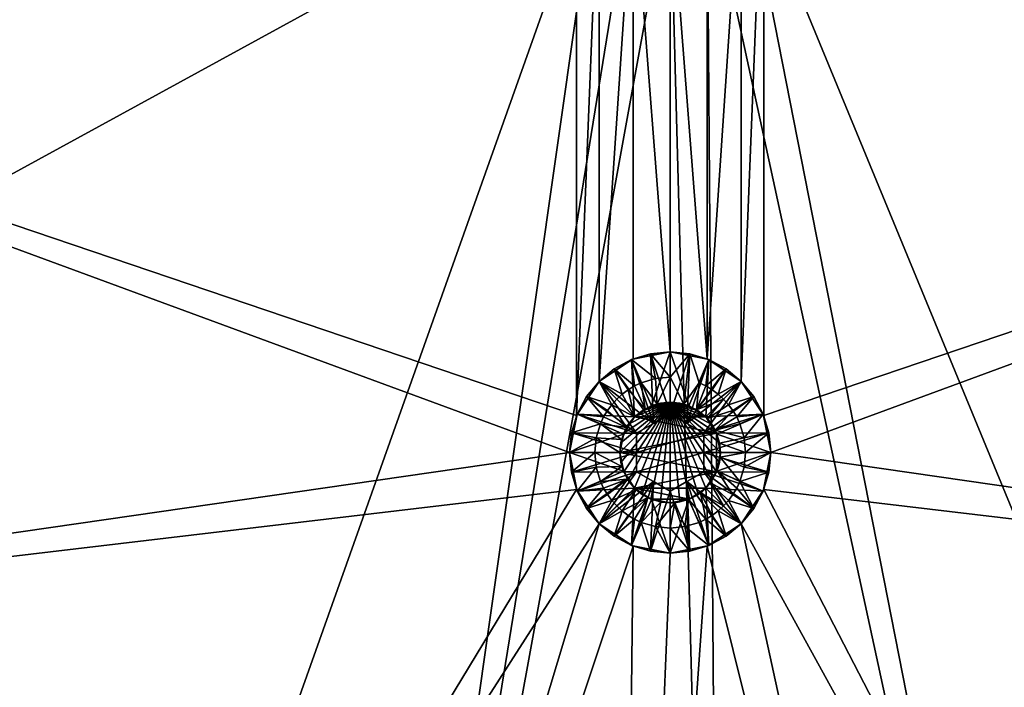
# Model space of a CAD drawing. Header units: millimetres. Extents: x -98 to 97, y -119 to 119.
# Tile 88 of 256: x -39 to 20, y -50 to -10. Entities that reach past the tile are written whole.
import ezdxf

# ---------------------------------------------------------------- set-up
doc = ezdxf.new("R2010")
doc.units = ezdxf.units.MM
doc.header["$MEASUREMENT"] = 0
doc.layers.add('layer', color=7, linetype='Continuous', true_color=0x000000)

msp = doc.modelspace()

# ---------------------------------------------------------------- meshes
at = {"layer": 'layer'}
mesh = msp.add_polyface(dxfattribs=at)
corners = [(-5.582, -33.656, -255), (-6.003, -35.865, -255), (-86.44, -6.239, -255), (-92.483, -48.36, -255), (-5.582, 1.927, -255), (-5.582, -33.656, -255), (-6.003, 4.135, -255), (-5.582, 1.927, -255), (-5.582, 1.927, 255), (-6.003, 4.135, 255), (-86.44, -6.239, 255), (-92.483, -48.36, 255), (-4.246, -0.107, 255), (-91.284, -16.216, -252), (-92.931, -26.802, -252), (-91.284, -16.216, 252), (-94.326, -37.423, -252), (-92.931, -26.802, 252), (-92.931, -26.802, -252), (-89.386, -5.672, -252), (-91.284, -16.216, -252), (-89.386, -5.672, 252), (-87.629, 2.743, -252), (-89.386, -5.672, -252), (-87.744, 2.233, 252), (-87.629, 2.743, -252), (-85.868, 10.087, 252), (-94.326, -37.423, 252), (-88.523, -5.838, -254.121), (-78.98, 27.007, -254.789), (-87.524, -6.03, -254.789), (-89.179, -5.712, -253.104), (-79.947, 27.323, -254.121), (-94.594, -48.159, -254.121), (-93.582, -48.255, -254.789), (-95.259, -48.095, -253.104), (-86.44, -6.239, -255), (-92.483, -48.36, -255), (-92.483, -48.36, -255), (-92.931, -26.802, -252), (-91.284, -16.216, -252), (-89.386, -5.672, -252), (-87.629, 2.743, -252), (-94.326, -37.423, -252), (-85.609, 11.098, -252), (-88.523, -5.838, 254.121), (-89.179, -5.712, 253.104), (-95.259, -48.095, 253.104), (-94.594, -48.159, 254.121), (-87.524, -6.03, 254.789), (-80.586, 25.343, 254.121), (-79.617, 25.034, 254.789), (-92.931, -26.802, 252), (-91.284, -16.216, 252), (-89.386, -5.672, 252), (-91.284, -16.216, 252), (-87.744, 2.233, 252), (-89.386, -5.672, 252), (-85.868, 10.087, 252), (-87.744, 2.233, 252), (-92.931, -26.802, 252), (-92.483, -48.36, 255), (-86.44, -6.239, 255), (-81.223, 25.546, 253.104)]
mesh.append_faces([[corners[k] for k in face] for face in [(0, 1, 2, 2), (1, 3, 2, 2), (2, 4, 5, 5), (6, 7, 2, 2), (8, 9, 10, 10), (11, 12, 10, 10), (13, 14, 15, 15), (16, 17, 18, 18), (19, 20, 21, 21), (22, 23, 24, 24), (17, 15, 14, 14), (25, 24, 26, 26), (24, 23, 21, 21), (20, 15, 21, 21), (17, 16, 27, 27), (28, 29, 30, 30), (31, 32, 28, 28), (33, 28, 30, 30), (33, 30, 34, 34), (35, 31, 28, 28), (35, 28, 33, 33), (29, 36, 30, 30), (37, 34, 30, 30), (38, 30, 36, 36), (31, 35, 39, 39), (31, 39, 40, 40), (41, 42, 31, 31), (40, 41, 31, 31), (35, 43, 39, 39), (42, 44, 31, 31), (45, 46, 47, 47), (45, 47, 48, 48), (49, 45, 48, 48), (50, 46, 45, 45), (51, 45, 49, 49), (52, 46, 53, 53), (54, 55, 46, 46), (56, 57, 46, 46), (58, 59, 46, 46), (60, 47, 46, 46), (61, 62, 49, 49), (51, 49, 62, 62), (63, 58, 46, 46)]])
mesh = msp.add_polyface(dxfattribs=at)
corners = [(5.576, -33.656, -255), (86.433, -6.239, -255), (5.997, -35.865, -255), (5.997, 4.135, -255), (5.576, 1.927, -255), (5.576, 1.927, -255), (5.997, -35.865, -255), (92.476, -48.36, -255), (89.379, -5.672, -252), (85.862, 10.087, -252), (89.379, -5.672, 252), (85.602, 11.098, 252), (89.379, -5.672, 252), (91.278, -16.216, 252), (92.925, -26.802, -252), (94.32, -37.423, 252), (92.925, -26.802, 252), (91.278, -16.216, 252), (92.925, -26.802, 252), (26.849, -115.148, 255), (4.239, -0.107, 255), (2.205, -1.443, 255), (86.433, -6.239, 255), (5.576, 1.927, 255), (4.239, -0.107, 255), (5.997, 4.135, 255), (5.576, 1.927, 255), (92.476, -48.36, 255), (77.924, 26.664, 255), (5.997, 4.135, 255), (88.517, -5.838, -254.121), (94.588, -48.159, -254.121), (93.576, -48.255, -254.789), (87.518, -6.03, -254.789), (89.173, -5.712, -253.104), (95.253, -48.095, -253.104), (80.58, 25.343, -254.121), (81.216, 25.546, -253.104), (86.433, -6.239, -255), (86.433, -6.239, -255), (92.476, -48.36, -255), (92.925, -26.802, -252), (89.379, -5.672, -252), (92.925, -26.802, -252), (85.862, 10.087, -252), (89.379, -5.672, -252), (94.588, -48.159, 254.121), (95.253, -48.095, 253.104), (89.173, -5.712, 253.104), (88.517, -5.838, 254.121), (93.576, -48.255, 254.789), (87.518, -6.03, 254.789), (89.379, -5.672, 252), (85.602, 11.098, 252), (77.924, 26.664, 255), (86.433, -6.239, 255), (91.278, -16.216, 252), (92.925, -26.802, 252), (94.32, -37.423, 252), (92.476, -48.36, 255), (5.576, 6.344, 255), (5.997, 4.135, 251), (5.997, 4.135, 255), (5.576, -38.073, -255), (5.54, -38.161, -251), (5.997, -35.865, -251), (5.997, -35.865, -255), (5.576, 1.927, -255), (5.54, 1.839, -251), (5.997, 4.135, -251), (5.997, 4.135, -255)]
mesh.append_faces([[corners[k] for k in face] for face in [(0, 1, 2, 2), (3, 1, 4, 4), (1, 0, 5, 5), (6, 1, 7, 7), (8, 9, 10, 10), (11, 12, 9, 9), (8, 10, 13, 13), (13, 14, 8, 8), (15, 14, 16, 16), (17, 18, 14, 14), (19, 20, 21, 21), (22, 23, 24, 24), (22, 25, 26, 26), (22, 24, 27, 27), (28, 29, 22, 22), (30, 31, 32, 32), (30, 32, 33, 33), (34, 35, 31, 31), (34, 31, 30, 30), (36, 30, 33, 33), (37, 34, 30, 30), (38, 33, 32, 32), (39, 32, 40, 40), (34, 41, 35, 35), (34, 42, 43, 43), (34, 44, 45, 45), (46, 47, 48, 48), (46, 48, 49, 49), (50, 46, 49, 49), (50, 49, 51, 51), (48, 52, 53, 53), (51, 54, 55, 55), (56, 48, 57, 57), (47, 58, 57, 57), (47, 57, 48, 48), (55, 59, 50, 50), (55, 50, 51, 51), (48, 56, 52, 52), (60, 61, 62, 62), (63, 64, 65, 65), (63, 65, 66, 66), (67, 68, 69, 69), (67, 69, 70, 70)]])
mesh = msp.add_polyface(dxfattribs=at)
corners = [(-4.246, -0.107, -255), (-5.582, -33.656, -255), (-5.582, 1.927, -255), (-4.246, -31.622, -255), (-2.212, -1.443, -255), (-4.246, -0.107, -255), (-86.44, -6.239, 255), (-4.246, -0.107, 255), (-5.582, 1.927, 255), (-20.719, -115.641, 255), (-0.003, -1.865, 255), (-2.212, -1.443, 255), (-4.246, -0.107, 255), (-4.246, -0.107, 251), (-5.546, 1.839, 251), (-5.582, 1.927, 255), (-2.212, -1.443, 255), (-4.246, -0.107, 251), (-6.003, 4.135, 255), (-6.003, 4.135, 251), (-5.546, 6.432, 251), (-5.582, 6.344, 255), (-5.546, 1.839, 251), (-6.003, 4.135, 251), (-2.124, 2.014, 251), (-2.793, 3.031, 251), (-5.546, 1.839, 251), (-3.003, 4.135, 251), (-6.003, 4.135, 251), (-4.246, -0.107, 251), (-2.793, 5.24, 251), (-5.546, 6.432, 251), (-2.124, -33.743, -251), (-2.793, -34.76, -251), (-5.546, -33.568, -251), (-3.003, -35.865, -251), (-6.003, -35.865, -251), (-4.246, -31.622, -251), (-2.793, -36.969, -251), (-5.546, -38.161, -251), (-4.246, -31.622, -255), (-4.246, -31.622, -251), (-5.546, -33.568, -251), (-4.246, -31.622, -255), (-5.582, -33.656, -255), (-2.212, -30.286, -255), (-4.246, -31.622, -251), (-6.003, -35.865, -255), (-6.003, -35.865, -251), (-5.546, -38.161, -251), (-5.582, -38.073, -255), (-6.003, -35.865, -251), (-2.124, 6.257, -251), (-2.793, 5.24, -251), (-5.546, 6.432, -251), (-6.003, 4.135, -251), (-2.793, 3.031, -251), (-5.546, 1.839, -251), (-2.124, 2.014, -251), (-4.246, -0.107, -251), (-3.003, 4.135, -251), (-4.246, 8.378, -255), (-5.546, 6.432, -251), (-5.582, 6.344, -255), (-6.003, 4.135, -255), (-6.003, 4.135, -251), (-5.546, 1.839, -251), (-5.582, 1.927, -255), (-4.246, -0.107, -251), (-4.246, -0.107, -255), (-6.003, 4.135, -251)]
mesh.append_faces([[corners[k] for k in face] for face in [(0, 1, 2, 2), (1, 0, 3, 3), (4, 3, 5, 5), (6, 7, 8, 8), (9, 10, 11, 11), (12, 13, 14, 14), (12, 14, 15, 15), (16, 17, 12, 12), (18, 19, 20, 20), (18, 20, 21, 21), (15, 22, 23, 23), (15, 23, 18, 18), (24, 25, 26, 26), (27, 28, 25, 25), (26, 25, 28, 28), (24, 26, 29, 29), (28, 30, 31, 31), (27, 30, 28, 28), (32, 33, 34, 34), (35, 36, 33, 33), (34, 33, 36, 36), (32, 34, 37, 37), (36, 38, 39, 39), (35, 38, 36, 36), (40, 41, 42, 42), (43, 42, 44, 44), (45, 46, 40, 40), (47, 48, 49, 49), (47, 49, 50, 50), (44, 42, 51, 51), (44, 51, 47, 47), (52, 53, 54, 54), (54, 53, 55, 55), (55, 56, 57, 57), (57, 58, 59, 59), (60, 56, 55, 55), (61, 62, 63, 63), (64, 65, 66, 66), (64, 66, 67, 67), (67, 66, 68, 68), (67, 68, 69, 69), (63, 62, 70, 70), (63, 70, 64, 64)]])
mesh = msp.add_polyface(dxfattribs=at)
corners = [(5.576, 1.927, -255), (4.239, -31.622, -255), (4.239, -0.107, -255), (2.205, -30.286, -255), (5.576, -33.656, -255), (5.576, 6.344, 255), (5.54, 6.432, 251), (5.997, 4.135, 251), (5.576, 1.927, 255), (5.54, 1.839, 251), (4.239, -0.107, 251), (4.239, -0.107, 255), (4.239, -0.107, 251), (2.293, -1.408, 251), (5.997, 4.135, 255), (5.997, 4.135, 251), (5.54, 1.839, 251), (2.118, 2.014, 251), (2.293, -1.408, 251), (4.239, -0.107, 251), (5.54, 1.839, 251), (2.786, 3.031, 251), (5.997, 4.135, 251), (2.997, 4.135, 251), (5.54, 6.432, 251), (2.786, 5.24, 251), (2.118, -33.743, -251), (2.293, -30.321, -251), (4.239, -31.622, -251), (5.54, -33.568, -251), (2.786, -34.76, -251), (5.997, -35.865, -251), (2.997, -35.865, -251), (5.54, -38.161, -251), (2.786, -36.969, -251), (4.239, -40.107, -251), (2.118, -37.986, -251), (4.239, -40.107, -255), (5.54, -38.161, -251), (5.576, -38.073, -255), (5.576, -33.656, -255), (5.54, -33.568, -251), (4.239, -31.622, -251), (4.239, -31.622, -255), (2.293, -30.321, -251), (5.997, -35.865, -255), (5.997, -35.865, -251), (5.54, -33.568, -251), (2.118, 6.257, -251), (5.54, 6.432, -251), (2.786, 5.24, -251), (5.997, 4.135, -251), (2.997, 4.135, -251), (2.293, -1.408, -251), (2.118, 2.014, -251), (4.239, -0.107, -251), (5.54, 1.839, -251), (2.786, 3.031, -251), (2.205, -1.443, -255), (2.293, -1.408, -251), (4.239, -0.107, -251), (4.239, -0.107, -255), (5.54, 1.839, -251), (5.576, 1.927, -255), (5.997, 4.135, -255), (5.997, 4.135, -251), (5.54, 6.432, -251), (5.576, 6.344, -255)]
mesh.append_faces([[corners[k] for k in face] for face in [(0, 1, 2, 2), (2, 1, 3, 3), (4, 1, 0, 0), (5, 6, 7, 7), (8, 9, 10, 10), (8, 10, 11, 11), (11, 12, 13, 13), (14, 15, 16, 16), (14, 16, 8, 8), (17, 18, 19, 19), (17, 20, 21, 21), (21, 22, 23, 23), (22, 21, 20, 20), (19, 20, 17, 17), (24, 25, 22, 22), (23, 22, 25, 25), (26, 27, 28, 28), (26, 29, 30, 30), (30, 31, 32, 32), (31, 30, 29, 29), (28, 29, 26, 26), (33, 34, 31, 31), (32, 31, 34, 34), (33, 35, 36, 36), (37, 38, 39, 39), (40, 41, 42, 42), (40, 42, 43, 43), (43, 42, 44, 44), (45, 46, 47, 47), (45, 47, 40, 40), (48, 49, 50, 50), (50, 51, 52, 52), (51, 50, 49, 49), (53, 54, 55, 55), (56, 57, 51, 51), (52, 51, 57, 57), (56, 55, 54, 54), (58, 59, 60, 60), (58, 60, 61, 61), (61, 60, 62, 62), (61, 62, 63, 63), (64, 65, 66, 66), (64, 66, 67, 67)]])
mesh = msp.add_polyface(dxfattribs=at)
corners = [(-2.212, -1.443, -255), (-0.003, -1.865, -255), (-0.003, -29.865, -255), (-2.212, -30.286, -255), (-2.212, -1.443, -255), (-4.246, -31.622, -255), (-1.151, -33.093, -230), (2.118, -33.743, -230), (-2.124, -33.743, -230), (2.768, -34.716, -230), (-2.775, -34.716, -230), (2.768, -37.013, -230), (-2.124, -37.986, -230), (-2.775, -37.013, -230), (-3.003, -35.865, -230), (2.768, -37.013, -230), (-0.003, -32.865, -230), (1.145, -33.093, -230), (-0.003, -1.865, 255), (-0.003, -1.865, 251), (-2.299, -1.408, 251), (-2.212, -1.443, 255), (-2.299, -1.408, 251), (-4.246, -0.107, 251), (-1.107, 1.346, 251), (-2.299, -1.408, 251), (-0.003, -1.865, 251), (-2.124, 2.014, 251), (-4.246, -0.107, 251), (-0.003, 1.135, 251), (-0.003, 1.135, 230), (-1.107, 1.346, 251), (-0.003, 1.135, 251), (-1.107, -33.075, -251), (-2.299, -30.321, -251), (-0.003, -29.865, -251), (-2.124, -33.743, -251), (-4.246, -31.622, -251), (-2.124, -37.986, -251), (-5.546, -38.161, -251), (-2.793, -36.969, -251), (-0.003, -32.865, -251), (-3.003, -35.865, -230), (-2.775, -37.013, -230), (-2.793, -36.969, -251), (-3.003, -35.865, -251), (-2.775, -37.013, -230), (-2.124, -37.986, -251), (-0.003, -32.865, -230), (-1.151, -33.093, -230), (-1.107, -33.075, -251), (-0.003, -32.865, -251), (-2.124, -33.743, -230), (-2.775, -34.716, -230), (-2.793, -34.76, -251), (-2.124, -33.743, -251), (-2.124, -33.743, -251), (-1.107, -33.075, -251), (-3.003, -35.865, -251), (-2.793, -34.76, -251), (-3.003, -35.865, -251), (-3.003, -35.865, -230), (-0.003, -29.865, -255), (-0.003, -29.865, -251), (-2.299, -30.321, -251), (-2.212, -30.286, -255), (-2.299, -30.321, -251), (-4.246, -31.622, -251), (-2.299, -1.408, -251), (-2.124, 2.014, -251), (-1.107, 1.346, -251), (-0.003, -1.865, -251), (-0.003, 1.135, -251), (-4.246, -0.107, -251), (-4.246, -0.107, -255), (-4.246, -0.107, -251), (-2.299, -1.408, -251), (-2.212, -1.443, -255), (-0.003, -1.865, -251), (-0.003, -1.865, -255)]
mesh.append_faces([[corners[k] for k in face] for face in [(0, 1, 2, 2), (3, 4, 2, 2), (4, 3, 5, 5), (6, 7, 8, 8), (9, 10, 8, 8), (11, 12, 13, 13), (13, 14, 15, 15), (16, 17, 6, 6), (18, 19, 20, 20), (18, 20, 21, 21), (21, 22, 23, 23), (24, 25, 26, 26), (25, 24, 27, 27), (28, 25, 27, 27), (26, 29, 24, 24), (30, 31, 32, 32), (33, 34, 35, 35), (34, 33, 36, 36), (37, 34, 36, 36), (38, 39, 40, 40), (35, 41, 33, 33), (42, 43, 44, 44), (42, 44, 45, 45), (46, 47, 44, 44), (48, 49, 50, 50), (48, 50, 51, 51), (52, 53, 54, 54), (52, 54, 55, 55), (49, 52, 55, 55), (49, 56, 57, 57), (58, 59, 53, 53), (60, 53, 61, 61), (62, 63, 64, 64), (62, 64, 65, 65), (65, 66, 67, 67), (68, 69, 70, 70), (70, 71, 68, 68), (72, 71, 70, 70), (73, 69, 68, 68), (74, 75, 76, 76), (74, 76, 77, 77), (77, 76, 78, 78), (77, 78, 79, 79)]])
mesh = msp.add_polyface(dxfattribs=at)
corners = [(2.205, -30.286, -255), (-0.003, -29.865, -255), (-0.003, -1.865, -255), (-0.003, -1.865, -255), (2.205, -1.443, -255), (4.239, -0.107, -255), (3.078, -116.349, 255), (2.205, -1.443, 255), (-0.003, -1.865, 255), (2.118, -37.986, -230), (-2.124, -37.986, -230), (2.768, -37.013, -230), (2.768, -37.013, -230), (-3.003, -35.865, -230), (2.768, -34.716, -230), (1.145, -38.636, -230), (2.997, -35.865, -230), (-1.151, -33.093, -230), (1.145, -33.093, -230), (2.118, -33.743, -230), (2.768, -34.716, -230), (-2.124, -33.743, -230), (-1.151, -38.636, -230), (-0.003, -38.865, -230), (-2.775, -34.716, -230), (2.205, -1.443, 255), (2.293, -1.408, 251), (-0.003, -1.865, 251), (-0.003, -1.865, 255), (4.239, -0.107, 255), (2.293, -1.408, 251), (2.293, -1.408, 251), (1.101, 1.346, 251), (-0.003, -1.865, 251), (-0.003, -32.865, -251), (-0.003, -29.865, -251), (1.101, -33.075, -251), (2.293, -30.321, -251), (2.118, -33.743, -251), (2.786, -36.969, -251), (5.54, -38.161, -251), (2.118, -37.986, -251), (-0.003, -38.865, -230), (1.145, -38.636, -230), (1.101, -38.654, -251), (-0.003, -38.865, -251), (2.118, -37.986, -230), (2.768, -37.013, -230), (2.786, -36.969, -251), (2.118, -37.986, -251), (2.118, -37.986, -251), (1.101, -38.654, -251), (2.997, -35.865, -251), (2.786, -36.969, -251), (2.997, -35.865, -230), (2.768, -34.716, -230), (2.786, -34.76, -251), (2.997, -35.865, -251), (2.118, -33.743, -230), (1.145, -33.093, -230), (1.101, -33.075, -251), (2.118, -33.743, -251), (2.118, -33.743, -251), (2.786, -34.76, -251), (-0.003, -32.865, -230), (-0.003, -32.865, -251), (-0.003, -32.865, -251), (1.101, -33.075, -251), (2.205, -30.286, -255), (2.293, -30.321, -251), (-0.003, -29.865, -251), (2.205, -30.286, -255), (-0.003, -29.865, -255), (4.239, -31.622, -255), (2.293, -30.321, -251), (-0.003, 1.135, -251), (1.101, 1.346, -251), (-0.003, -1.865, -251), (2.293, -1.408, -251), (2.293, -1.408, -251), (2.205, -1.443, -255), (-0.003, -1.865, -255), (-0.003, -1.865, -251)]
mesh.append_faces([[corners[k] for k in face] for face in [(0, 1, 2, 2), (3, 4, 0, 0), (5, 0, 4, 4), (6, 7, 8, 8), (9, 10, 11, 11), (12, 13, 14, 14), (15, 10, 9, 9), (14, 16, 12, 12), (17, 18, 19, 19), (20, 21, 19, 19), (22, 15, 23, 23), (13, 24, 20, 20), (25, 26, 27, 27), (25, 27, 28, 28), (29, 30, 25, 25), (31, 32, 33, 33), (34, 35, 36, 36), (37, 36, 35, 35), (37, 38, 36, 36), (39, 40, 41, 41), (42, 43, 44, 44), (42, 44, 45, 45), (46, 47, 48, 48), (46, 48, 49, 49), (43, 46, 49, 49), (43, 50, 51, 51), (52, 53, 47, 47), (52, 47, 54, 54), (54, 55, 56, 56), (54, 56, 57, 57), (58, 59, 60, 60), (58, 60, 61, 61), (55, 58, 61, 61), (55, 62, 63, 63), (59, 64, 65, 65), (59, 66, 67, 67), (68, 69, 70, 70), (71, 70, 72, 72), (73, 74, 68, 68), (75, 76, 77, 77), (78, 77, 76, 76), (79, 80, 81, 81), (79, 81, 82, 82)]])
mesh = msp.add_polyface(dxfattribs=at)
corners = [(-97.503, -100.928, 247), (97.497, -100.93, 247), (-84.038, -107.354, 247), (-84.038, -107.354, 247), (72.411, -110.494, 247), (-72.417, -110.493, 247), (48.673, -115.39, 247), (-36.616, -117.122, 247), (-48.679, -115.389, 247), (-60.622, -113.176, 247), (72.411, -110.494, -247), (-84.038, -107.354, -247), (-72.417, -110.493, -247), (-50.454, -112.048, -255), (-92.483, -48.36, -255), (-5.582, -38.073, -255), (-4.246, -40.107, -255), (-26.855, -115.148, -255), (-2.212, -41.443, -255), (-0.003, -41.865, -255), (-3.084, -116.349, -255), (2.205, -41.443, -255), (-4.246, -40.107, -255), (-2.212, -41.443, -255), (-92.483, -48.36, 255), (-44.383, -113.03, 255), (-4.246, -0.107, 255), (-4.246, -0.107, 255), (-20.719, -115.641, 255), (-2.212, -1.443, 255), (-0.003, -1.865, 255), (3.078, -116.349, 255), (-39.077, -116.809, -252), (-36.616, -117.122, -247), (-48.679, -115.389, -247), (-36.616, -117.122, 247), (-44.832, -115.996, 252), (-48.679, -115.389, 247), (-27.047, -117.26, -254.121), (-50.642, -113.136, -254.789), (-26.955, -116.247, -254.789), (-26.855, -115.148, -255), (-26.855, -115.148, -255), (-50.454, -112.048, -255), (-3.084, -116.349, -255), (-44.549, -114.122, 254.789), (-44.7, -115.127, 254.121), (-20.867, -117.757, 254.121), (-20.796, -116.742, 254.789), (3.078, -116.349, 255), (-20.719, -115.641, 255), (-44.383, -113.03, 255), (1.145, -38.636, -230), (-1.151, -38.636, -230), (-2.124, -37.986, -230), (-5.546, -38.161, -251), (-2.124, -37.986, -251), (-4.246, -40.107, -251), (-2.299, -41.408, -251), (-1.107, -38.654, -251), (-0.003, -41.865, -251), (-0.003, -38.865, -251), (-2.124, -37.986, -230), (-1.151, -38.636, -230), (-1.107, -38.654, -251), (-2.124, -37.986, -251), (-2.775, -37.013, -230), (-0.003, -38.865, -230), (-0.003, -38.865, -251), (-0.003, -38.865, -251), (-1.107, -38.654, -251), (-4.246, -40.107, -255), (-4.246, -40.107, -251), (-2.299, -41.408, -251), (-2.212, -41.443, -255), (-5.582, -38.073, -255), (-5.546, -38.161, -251), (-4.246, -40.107, -251), (-0.003, -41.865, -251), (-0.003, -41.865, -255)]
mesh.append_faces([[corners[k] for k in face] for face in [(0, 1, 2, 2), (3, 4, 5, 5), (6, 7, 8, 8), (4, 9, 5, 5), (10, 11, 12, 12), (13, 14, 15, 15), (13, 15, 16, 16), (16, 17, 13, 13), (18, 19, 20, 20), (21, 20, 19, 19), (17, 22, 23, 23), (23, 20, 17, 17), (24, 25, 26, 26), (27, 25, 28, 28), (29, 27, 28, 28), (30, 28, 31, 31), (32, 33, 34, 34), (35, 36, 37, 37), (38, 39, 40, 40), (41, 40, 39, 39), (42, 39, 43, 43), (44, 40, 41, 41), (45, 46, 47, 47), (48, 49, 50, 50), (45, 48, 50, 50), (45, 50, 51, 51), (52, 53, 54, 54), (55, 56, 57, 57), (58, 56, 59, 59), (59, 60, 58, 58), (61, 60, 59, 59), (57, 56, 58, 58), (62, 63, 64, 64), (62, 64, 65, 65), (66, 62, 65, 65), (63, 67, 68, 68), (63, 69, 70, 70), (71, 72, 73, 73), (71, 73, 74, 74), (75, 76, 77, 77), (75, 77, 71, 71), (74, 73, 78, 78), (74, 78, 79, 79)]])
mesh = msp.add_polyface(dxfattribs=at)
corners = [(97.497, -90.865, -247), (97.497, -90.865), (-97.503, -90.865), (-97.503, -90.865, 247), (-48.679, -115.389, 247), (-60.622, -113.176, 247), (60.616, -113.177, 247), (72.411, -110.494, 247), (60.616, -113.177, 247), (-84.038, -107.354, 247), (84.031, -107.355, 247), (72.411, -110.494, 247), (48.673, -115.39, 247), (-60.622, -113.176, -247), (-48.679, -115.389, -247), (60.616, -113.177, -247), (-72.417, -110.493, -247), (-60.622, -113.176, -247), (72.411, -110.494, -247), (84.031, -107.355, -247), (97.497, -100.93, -247), (-84.038, -107.354, -247), (-36.616, -117.122, -247), (36.61, -117.122, -247), (48.673, -115.39, -247), (-97.503, -100.928, -247), (-84.038, -107.354, -247), (4.239, -40.107, -255), (20.713, -115.641, -255), (2.205, -41.443, -255), (5.576, -38.073, -255), (44.377, -113.031, -255), (4.239, -40.107, -255), (92.476, -48.36, -255), (5.576, -38.073, -255), (5.997, -35.865, -255), (-3.084, -116.349, -255), (2.205, -41.443, -255), (3.078, -116.349, 255), (26.849, -115.148, 255), (2.205, -1.443, 255), (50.448, -112.049, 255), (4.239, -0.107, 255), (44.825, -115.997, -252), (48.673, -115.39, -247), (36.61, -117.122, -247), (48.673, -115.39, 247), (50.957, -115.005, 252), (39.07, -116.809, 252), (44.694, -115.128, -254.121), (20.79, -116.743, -254.789), (44.542, -114.122, -254.789), (44.794, -115.789, -253.104), (20.861, -117.757, -254.121), (-3.096, -117.453, -254.789), (-3.084, -116.349, -255), (20.713, -115.641, -255), (44.377, -113.031, -255), (44.377, -113.031, -255), (20.713, -115.641, -255), (27.041, -117.261, 254.121), (27.101, -117.926, 253.104), (50.922, -114.798, 253.104), (26.949, -116.248, 254.789), (50.808, -114.139, 254.121), (39.07, -116.809, 252), (50.448, -112.049, 255), (26.849, -115.148, 255), (3.089, -117.453, 254.789), (2.293, -41.408, -251), (1.101, -38.654, -251), (2.118, -37.986, -251), (-0.003, -38.865, -251), (-0.003, -41.865, -251), (4.239, -40.107, -251), (2.205, -41.443, -255), (2.293, -41.408, -251), (4.239, -40.107, -251), (4.239, -40.107, -255), (5.54, -38.161, -251), (2.293, -41.408, -251), (-0.003, -41.865, -255), (-0.003, -41.865, -251)]
mesh.append_faces([[corners[k] for k in face] for face in [(0, 1, 2, 2), (3, 2, 1, 1), (4, 5, 6, 6), (5, 7, 8, 8), (9, 10, 11, 11), (4, 6, 12, 12), (13, 14, 15, 15), (16, 17, 18, 18), (19, 20, 21, 21), (22, 23, 24, 24), (24, 15, 14, 14), (15, 18, 17, 17), (21, 18, 19, 19), (25, 26, 20, 20), (27, 28, 29, 29), (30, 31, 32, 32), (33, 31, 30, 30), (33, 34, 35, 35), (28, 27, 31, 31), (28, 36, 37, 37), (38, 39, 40, 40), (39, 41, 42, 42), (43, 44, 45, 45), (46, 47, 48, 48), (49, 50, 51, 51), (52, 53, 49, 49), (54, 55, 56, 56), (57, 51, 50, 50), (58, 50, 59, 59), (60, 61, 62, 62), (63, 60, 64, 64), (62, 61, 65, 65), (63, 66, 67, 67), (67, 68, 63, 63), (69, 70, 71, 71), (72, 70, 73, 73), (69, 73, 70, 70), (69, 71, 74, 74), (75, 76, 77, 77), (75, 77, 78, 78), (78, 77, 79, 79), (80, 75, 81, 81), (80, 81, 82, 82)]])
mesh = msp.add_polyface(dxfattribs=at)
corners = [(-97.503, -90.865, 247), (97.497, -90.865), (97.497, -90.865, 247), (-97.503, -90.865, 247), (97.497, -90.865, 247), (97.497, -100.93, 247), (97.471, -101.326, 247), (84.031, -107.355, 247), (97.389, -101.728, 247), (-84.038, -107.354, 247), (95.451, -103.774, 247), (95.451, -103.774, -247), (97.389, -101.728, -247), (84.031, -107.355, -247), (-97.503, -100.928, -247), (97.497, -100.93, -247), (97.497, -90.865, -247), (97.471, -101.326, -247), (92.476, -48.36, -255), (94.497, -100.93, -255), (69.7, -108.07, -255), (44.377, -113.031, -255), (4.239, -0.107, 255), (50.448, -112.049, 255), (92.476, -48.36, 255), (92.476, -48.36, 255), (72.685, -107.333, 255), (94.497, -100.93, 255), (94.497, -90.865, 255), (95.451, -103.774, -249.5), (83.006, -107.652, -252), (95.451, -103.774, -252), (95.451, -103.774, -247), (84.031, -107.355, -247), (95.451, -103.774, 249.5), (84.031, -107.355, 247), (95.451, -103.774, 247), (84.497, -107.219, 252), (95.451, -103.774, 249.5), (95.451, -103.774, 252), (95.043, -100.931, -254.95), (92.476, -48.36, -255), (93.576, -48.255, -254.789), (69.959, -109.143, -254.789), (69.7, -108.07, -255), (94.671, -101.449, -254.95), (94.848, -101.978, -254.789), (95.019, -102.487, -254.511), (94.848, -101.978, -254.789), (95.172, -102.942, -254.121), (70.198, -110.132, -254.121), (95.019, -102.487, -254.511), (95.296, -103.311, -253.641), (94.497, -100.93, -255), (94.671, -101.449, -254.95), (95.435, -103.727, -252.546), (70.354, -110.781, -253.104), (95.384, -103.575, -253.104), (83.006, -107.652, -252), (95.451, -103.774, -252), (95.601, -90.865, 254.789), (93.576, -48.255, 254.789), (92.476, -48.36, 255), (94.497, -90.865, 255), (95.435, -103.727, 252.546), (84.497, -107.219, 252), (95.451, -103.774, 252), (95.384, -103.575, 253.104), (73.368, -110.037, 253.104), (95.435, -103.727, 252.546), (95.296, -103.311, 253.641), (95.172, -102.942, 254.121), (73.204, -109.39, 254.121), (95.296, -103.311, 253.641), (95.019, -102.487, 254.511), (95.019, -102.487, 254.511), (94.848, -101.978, 254.789), (72.955, -108.403, 254.789), (94.671, -101.448, 254.95), (94.497, -100.93, 255), (72.685, -107.333, 255), (94.671, -101.448, 254.95), (95.043, -100.931, -254.95), (94.497, -100.93, -255), (92.476, -48.36, -255)]
mesh.append_faces([[corners[k] for k in face] for face in [(0, 1, 2, 2), (3, 4, 5, 5), (5, 6, 7, 7), (8, 7, 6, 6), (7, 9, 5, 5), (10, 7, 8, 8), (11, 12, 13, 13), (14, 15, 16, 16), (13, 12, 17, 17), (13, 17, 15, 15), (18, 19, 20, 20), (21, 18, 20, 20), (22, 23, 24, 24), (25, 23, 26, 26), (26, 27, 28, 28), (25, 26, 28, 28), (29, 30, 31, 31), (29, 32, 33, 33), (34, 35, 36, 36), (34, 37, 35, 35), (38, 39, 37, 37), (40, 41, 42, 42), (43, 44, 45, 45), (46, 47, 43, 43), (45, 48, 43, 43), (49, 50, 51, 51), (50, 49, 52, 52), (53, 54, 44, 44), (55, 56, 57, 57), (58, 56, 55, 55), (55, 59, 58, 58), (60, 61, 62, 62), (60, 62, 63, 63), (64, 65, 66, 66), (67, 68, 69, 69), (70, 68, 67, 67), (71, 72, 73, 73), (74, 72, 71, 71), (75, 76, 77, 77), (78, 79, 80, 80), (77, 76, 81, 81), (81, 80, 77, 77), (82, 83, 84, 84)]])
mesh = msp.add_polyface(dxfattribs=at)
corners = [(97.497, -90.865, -247), (-97.503, -90.865), (-97.503, -90.865, -247), (-97.503, -90.865, 247), (97.497, -100.93, 247), (-97.503, -100.928, 247), (-84.038, -107.354, 247), (-97.395, -101.726, 247), (-97.477, -101.324, 247), (-95.458, -103.773, 247), (-97.395, -101.726, 247), (-95.458, -103.773, -247), (-84.038, -107.354, -247), (-97.395, -101.726, -247), (-97.477, -101.324, -247), (-97.503, -100.928, -247), (-97.395, -101.726, -247), (97.497, -90.865, -247), (-97.503, -90.865, -247), (-50.454, -112.048, -255), (-94.503, -100.929, -255), (-94.503, -90.865, -255), (-92.483, -48.36, -255), (-50.454, -112.048, -255), (-6.003, -35.865, -255), (-5.582, -38.073, -255), (-44.383, -113.03, 255), (-92.483, -48.36, 255), (-94.503, -100.929, 255), (-95.458, -103.773, -249.5), (-95.458, -103.773, -252), (-84.504, -107.217, -252), (-95.458, -103.773, -249.5), (-84.038, -107.354, -247), (-95.458, -103.773, -247), (-95.469, -48.075, -252), (-94.326, -37.423, 252), (-94.326, -37.423, -252), (-95.458, -103.773, 249.5), (-95.458, -103.773, 247), (-84.038, -107.354, 247), (-83.012, -107.651, 252), (-95.458, -103.773, 252), (-96.624, -90.865, -254.121), (-94.594, -48.159, -254.121), (-93.582, -48.255, -254.789), (-92.483, -48.36, -255), (-94.503, -90.865, -255), (-87.524, -6.03, 254.789), (-94.594, -48.159, 254.121), (-93.582, -48.255, 254.789), (-92.931, -26.802, 252), (-94.326, -37.423, 252), (-95.259, -48.095, 253.104), (-95.049, -100.929, 254.95), (-92.483, -48.36, 255), (-96.145, -100.929, 254.511), (-72.962, -108.402, -254.789), (-94.677, -101.447, -254.95), (-94.503, -100.929, -255), (-94.855, -101.976, -254.789), (-95.026, -102.485, -254.511), (-94.855, -101.976, -254.789), (-95.026, -102.485, -254.511), (-73.211, -109.388, -254.121), (-95.178, -102.94, -254.121), (-95.302, -103.309, -253.641), (-95.178, -102.94, -254.121), (-73.374, -110.036, -253.104), (-95.391, -103.573, -253.104), (-95.302, -103.309, -253.641), (-84.504, -107.217, -252), (-95.458, -103.773, -252), (-95.442, -103.725, -252.546), (-95.442, -103.725, 252.546), (-70.361, -110.78, 253.104), (-95.391, -103.573, 253.104), (-95.458, -103.773, 252), (-83.012, -107.651, 252), (-70.204, -110.131, 254.121), (-69.965, -109.142, 254.789), (-95.026, -102.485, 254.511), (-95.178, -102.94, 254.121), (-94.677, -101.447, 254.95), (-94.503, -100.929, 255), (-94.855, -101.976, 254.789), (-95.302, -103.309, 253.641), (-95.049, -100.929, 254.95), (-94.503, -100.929, 255), (-92.483, -48.36, 255)]
mesh.append_faces([[corners[k] for k in face] for face in [(0, 1, 2, 2), (3, 4, 5, 5), (6, 7, 8, 8), (8, 5, 6, 6), (9, 10, 6, 6), (11, 12, 13, 13), (14, 12, 15, 15), (12, 14, 16, 16), (15, 17, 18, 18), (19, 20, 21, 21), (21, 22, 23, 23), (24, 25, 22, 22), (26, 27, 28, 28), (29, 30, 31, 31), (32, 33, 34, 34), (32, 31, 33, 33), (35, 36, 37, 37), (38, 39, 40, 40), (38, 41, 42, 42), (43, 44, 45, 45), (45, 46, 47, 47), (48, 49, 50, 50), (51, 52, 53, 53), (54, 55, 50, 50), (49, 56, 50, 50), (55, 48, 50, 50), (57, 58, 59, 59), (60, 58, 57, 57), (57, 61, 62, 62), (63, 64, 65, 65), (66, 67, 64, 64), (68, 69, 70, 70), (71, 72, 73, 73), (68, 71, 73, 73), (74, 75, 76, 76), (74, 77, 78, 78), (79, 80, 81, 81), (82, 79, 81, 81), (83, 80, 84, 84), (80, 83, 85, 85), (85, 81, 80, 80), (86, 79, 82, 82), (87, 88, 89, 89)]])
mesh = msp.add_polyface(dxfattribs=at)
corners = [(-0.003, -32.865, -251), (-0.78, -32.967, -251), (-0.588, -32.922, -230), (-1.503, -33.266, -251), (-2.124, -33.743, -230), (-1.67, -33.37, -230), (-0.78, -32.967, -251), (-1.503, -33.266, -251), (-1.151, -33.093, -230), (-0.003, -32.865, -230), (-1.151, -33.093, -230), (-1.67, -33.37, -230), (-1.151, -33.093, -230), (-0.588, -32.922, -230), (-2.124, -33.743, -230), (-1.503, -33.266, -251), (-0.78, -32.967, -251), (-1.725, -31.707, -253), (-2.124, -31.896, -253), (-0.003, -31.365, -253), (-0.881, -31.451, -253), (-2.124, -33.743, -251), (-2.503, -32.123, -253), (-2.858, -32.386, -253), (-3.972, -33.743, -253), (-4.992, -32.531, -255), (-5.546, -33.568, -255), (-3.745, -33.364, -253), (-4.246, -31.622, -255), (-3.482, -33.01, -253), (-3.185, -32.683, -253), (-3.337, -30.876, -255), (-1.174, -29.98, -255), (-2.299, -30.321, -255), (-0.003, -29.865, -255), (-1.174, -29.98, -255), (-4.246, -31.622, -255), (-2.003, -34.71, -255), (-4.992, -32.531, -255), (-1.003, -34.132, -255), (-3.337, -30.876, -255), (-2.299, -30.321, -255), (-1.174, -29.98, -255), (-0.003, -33.555, -255), (-0.003, -29.865, -255), (-0.003, -33.555, -255), (-4.246, -31.622, -255), (-3.337, -30.876, -255)]
mesh.append_faces([[corners[k] for k in face] for face in [(0, 1, 2, 2), (3, 4, 5, 5), (6, 7, 5, 5), (6, 5, 8, 8), (1, 8, 2, 2), (9, 10, 11, 11), (12, 9, 13, 13), (14, 9, 11, 11), (15, 16, 17, 17), (15, 17, 18, 18), (16, 19, 20, 20), (21, 15, 22, 22), (21, 22, 23, 23), (24, 25, 26, 26), (25, 24, 27, 27), (28, 29, 30, 30), (21, 30, 29, 29), (21, 23, 30, 30), (28, 30, 23, 23), (31, 22, 18, 18), (15, 18, 22, 22), (20, 32, 33, 33), (20, 33, 17, 17), (16, 20, 17, 17), (33, 18, 17, 17), (31, 23, 22, 22), (28, 25, 29, 29), (31, 28, 23, 23), (18, 33, 31, 31), (19, 34, 35, 35), (19, 35, 20, 20), (27, 29, 25, 25), (36, 37, 38, 38), (39, 40, 41, 41), (39, 41, 42, 42), (39, 42, 43, 43), (44, 45, 42, 42), (46, 47, 39, 39)]])
mesh = msp.add_polyface(dxfattribs=at)
corners = [(2.214, -33.843, -251), (1.576, -33.314, -251), (1.664, -33.37, -230), (2.118, -33.743, -230), (2.682, -34.527, -251), (2.214, -33.843, -251), (1.576, -33.314, -251), (0.818, -32.979, -251), (1.145, -33.093, -230), (0.818, -32.979, -251), (-0.003, -32.865, -251), (-0.003, -32.865, -230), (0.582, -32.922, -230), (-0.588, -32.922, -230), (2.939, -36.45, -230), (2.997, -35.865, -230), (-0.003, -32.865, -230), (2.939, -35.279, -230), (2.768, -34.716, -230), (2.768, -34.716, -230), (2.491, -34.198, -230), (2.118, -33.743, -230), (2.491, -34.198, -230), (2.118, -33.743, -230), (1.664, -33.37, -230), (1.664, -33.37, -230), (1.145, -33.093, -230), (0.582, -32.922, -230), (1.145, -33.093, -230), (2.997, -35.865, -230), (2.939, -35.279, -230), (-0.003, -31.365, -253), (-0.003, -32.865, -251), (0.818, -32.979, -251), (1.167, -29.98, -255), (1.576, -33.314, -251), (2.118, -31.896, -253), (1.719, -31.707, -253), (1.167, -29.98, -255), (2.497, -32.123, -253), (2.852, -32.386, -253), (2.293, -30.321, -255), (-0.003, -29.865, -255), (-0.78, -32.967, -251), (-0.003, -32.865, -251), (-0.003, -31.365, -253), (0.997, -34.132, -255), (1.997, -34.71, -255), (1.997, -34.71, -252), (-0.003, -33.555, -255), (-0.003, -33.555, -252), (-1.003, -34.132, -255), (-0.003, -33.555, -255), (-0.003, -33.555, -252), (1.997, -34.71, -252), (1.997, -35.865, -252), (-2.003, -35.865, -252), (1.997, -35.865, -255), (1.997, -35.865, -252), (1.997, -34.71, -252), (1.997, -34.71, -255), (-0.003, -33.555, -255), (-0.003, -29.865, -255), (1.167, -29.98, -255), (0.997, -34.132, -255), (2.293, -30.321, -255)]
mesh.append_faces([[corners[k] for k in face] for face in [(0, 1, 2, 2), (0, 2, 3, 3), (4, 5, 3, 3), (6, 7, 8, 8), (1, 8, 2, 2), (9, 10, 11, 11), (9, 11, 12, 12), (10, 13, 11, 11), (12, 8, 7, 7), (14, 15, 16, 16), (16, 17, 18, 18), (19, 20, 16, 16), (21, 16, 22, 22), (16, 23, 24, 24), (16, 25, 26, 26), (27, 16, 28, 28), (16, 29, 30, 30), (31, 32, 33, 33), (33, 34, 31, 31), (35, 36, 37, 37), (33, 35, 37, 37), (37, 38, 33, 33), (35, 39, 36, 36), (35, 40, 39, 39), (41, 37, 36, 36), (34, 42, 31, 31), (41, 38, 37, 37), (43, 44, 45, 45), (46, 47, 48, 48), (49, 46, 50, 50), (48, 50, 46, 46), (51, 52, 53, 53), (54, 55, 56, 56), (57, 58, 59, 59), (57, 59, 60, 60), (61, 62, 63, 63), (64, 63, 65, 65), (64, 61, 63, 63)]])
mesh = msp.add_polyface(dxfattribs=at)
corners = [(2.768, -34.716, -230), (2.939, -35.279, -230), (2.946, -35.313, -251), (2.682, -34.527, -251), (2.984, -36.141, -251), (2.946, -35.313, -251), (2.682, -34.527, -251), (2.118, -33.743, -230), (2.491, -34.198, -230), (1.576, -33.314, -251), (2.214, -33.843, -251), (3.179, -32.683, -253), (2.852, -32.386, -253), (3.33, -30.876, -255), (2.118, -31.896, -253), (2.497, -32.123, -253), (4.239, -31.622, -255), (3.475, -33.01, -253), (4.986, -32.531, -255), (3.738, -33.364, -253), (3.965, -33.743, -253), (2.682, -34.527, -251), (2.946, -35.313, -251), (4.41, -34.987, -253), (4.154, -34.142, -253), (4.497, -35.865, -253), (5.882, -34.694, -255), (5.54, -33.568, -255), (5.997, -35.865, -255), (2.293, -30.321, -255), (0.997, -34.132, -255), (2.293, -30.321, -255), (3.33, -30.876, -255), (3.33, -30.876, -255), (4.239, -31.622, -255), (1.997, -34.71, -255), (4.986, -32.531, -255), (5.54, -33.568, -255), (5.54, -33.568, -255), (5.882, -34.694, -255), (1.997, -35.865, -255), (5.882, -34.694, -255), (5.997, -35.865, -255), (4.239, -31.622, -255), (4.986, -32.531, -255)]
mesh.append_faces([[corners[k] for k in face] for face in [(0, 1, 2, 2), (0, 2, 3, 3), (1, 4, 5, 5), (6, 7, 8, 8), (3, 8, 0, 0), (9, 10, 11, 11), (9, 11, 12, 12), (13, 14, 15, 15), (13, 15, 12, 12), (16, 11, 17, 17), (10, 17, 11, 11), (18, 19, 20, 20), (19, 21, 20, 20), (19, 17, 10, 10), (18, 17, 19, 19), (16, 12, 11, 11), (21, 19, 10, 10), (21, 22, 23, 23), (21, 23, 24, 24), (22, 25, 23, 23), (23, 26, 27, 27), (23, 27, 24, 24), (25, 28, 26, 26), (25, 26, 23, 23), (20, 21, 24, 24), (27, 20, 24, 24), (16, 13, 12, 12), (14, 13, 29, 29), (18, 16, 17, 17), (27, 18, 20, 20), (30, 31, 32, 32), (30, 33, 34, 34), (35, 36, 37, 37), (35, 38, 39, 39), (40, 41, 42, 42), (35, 43, 44, 44), (35, 30, 43, 43), (40, 35, 41, 41)]])
mesh = msp.add_polyface(dxfattribs=at)
corners = [(-1.503, -33.266, -251), (-2.124, -33.743, -251), (-2.124, -33.743, -230), (-2.601, -34.365, -251), (-2.901, -35.088, -251), (-2.946, -35.279, -230), (-2.775, -34.716, -230), (-2.124, -33.743, -251), (-2.601, -34.365, -251), (-2.498, -34.198, -230), (-3.003, -35.865, -230), (-2.775, -37.013, -230), (-2.498, -37.531, -230), (-0.003, -32.865, -230), (-2.498, -37.531, -230), (-2.124, -37.986, -230), (-3.003, -35.865, -230), (-2.946, -36.45, -230), (-2.775, -34.716, -230), (-0.003, -32.865, -230), (-2.498, -34.198, -230), (-2.498, -34.198, -230), (-2.124, -33.743, -230), (-2.946, -35.279, -230), (-3.003, -35.865, -251), (-2.901, -35.088, -251), (-4.417, -34.987, -253), (-4.503, -35.865, -253), (-3.972, -33.743, -253), (-4.161, -34.142, -253), (-2.601, -34.365, -251), (-2.124, -33.743, -251), (-3.482, -33.01, -253), (-3.745, -33.364, -253), (-2.901, -35.088, -251), (-5.546, -33.568, -255), (-5.888, -34.694, -255), (-6.003, -35.865, -255), (-2.003, -34.71, -255), (-1.003, -34.132, -255), (-2.003, -34.71, -252), (-0.003, -33.555, -252), (1.997, -34.71, -252), (-2.003, -35.865, -252), (-2.003, -34.71, -252), (-0.003, -33.555, -252), (-2.003, -34.71, -255), (-2.003, -34.71, -252), (-2.003, -35.865, -252), (-2.003, -35.865, -255), (-2.003, -35.865, -255), (-6.003, -35.865, -255), (-5.888, -34.694, -255), (-2.003, -34.71, -255), (-5.888, -34.694, -255), (-5.546, -33.568, -255), (-4.246, -31.622, -255), (-1.003, -34.132, -255), (-5.546, -33.568, -255), (-4.992, -32.531, -255)]
mesh.append_faces([[corners[k] for k in face] for face in [(0, 1, 2, 2), (3, 4, 5, 5), (3, 5, 6, 6), (7, 8, 9, 9), (1, 9, 2, 2), (4, 10, 5, 5), (8, 6, 9, 9), (11, 12, 13, 13), (14, 15, 13, 13), (16, 17, 13, 13), (18, 19, 20, 20), (21, 19, 22, 22), (23, 19, 18, 18), (23, 16, 13, 13), (24, 25, 26, 26), (24, 26, 27, 27), (28, 29, 30, 30), (30, 31, 32, 32), (30, 32, 33, 33), (34, 30, 29, 29), (34, 29, 26, 26), (29, 35, 36, 36), (29, 36, 26, 26), (26, 36, 37, 37), (26, 37, 27, 27), (30, 33, 28, 28), (35, 29, 28, 28), (38, 39, 40, 40), (41, 40, 39, 39), (42, 43, 44, 44), (45, 42, 44, 44), (46, 47, 48, 48), (46, 48, 49, 49), (50, 51, 52, 52), (53, 54, 55, 55), (50, 54, 53, 53), (53, 56, 57, 57), (58, 59, 53, 53)]])
mesh = msp.add_polyface(dxfattribs=at)
corners = [(-3.003, -35.865, -251), (-2.889, -36.686, -251), (-2.946, -36.45, -230), (-3.003, -35.865, -230), (-2.775, -37.013, -230), (-2.554, -37.444, -251), (-2.024, -38.082, -251), (-2.124, -37.986, -230), (-2.498, -37.531, -230), (-2.554, -37.444, -251), (-1.67, -38.359, -230), (-2.901, -35.088, -251), (-3.003, -35.865, -251), (-3.003, -35.865, -230), (-0.588, -38.807, -230), (-0.003, -32.865, -230), (-1.151, -38.636, -230), (-1.67, -38.359, -230), (-1.151, -38.636, -230), (-2.124, -37.986, -230), (-1.67, -38.359, -230), (-2.775, -37.013, -230), (-2.946, -36.45, -230), (-0.003, -38.865, -230), (-0.588, -38.807, -230), (-2.554, -37.444, -251), (-3.972, -37.986, -253), (-3.745, -38.365, -253), (-3.482, -38.719, -253), (-4.161, -37.587, -253), (-2.889, -36.686, -251), (-3.003, -35.865, -251), (-4.503, -35.865, -253), (-4.417, -36.742, -253), (-5.888, -37.035, -255), (-5.546, -38.161, -255), (-6.003, -35.865, -255), (1.997, -35.865, -252), (1.997, -37.019, -252), (-2.003, -37.019, -252), (-2.003, -35.865, -252), (-2.003, -35.865, -255), (-2.003, -35.865, -252), (-2.003, -37.019, -252), (-2.003, -37.019, -252), (-2.003, -37.019, -255), (-1.003, -37.597, -255), (-2.003, -37.019, -255), (-2.003, -37.019, -252), (-0.003, -38.174, -255), (-0.003, -38.174, -252), (-0.003, -38.174, -252), (-2.003, -37.019, -255), (-4.992, -39.198, -255), (-5.546, -38.161, -255), (-5.546, -38.161, -255), (-5.888, -37.035, -255), (-2.003, -35.865, -255), (-5.888, -37.035, -255), (-6.003, -35.865, -255), (-4.246, -40.107, -255), (-1.003, -37.597, -255)]
mesh.append_faces([[corners[k] for k in face] for face in [(0, 1, 2, 2), (0, 2, 3, 3), (4, 2, 1, 1), (5, 6, 7, 7), (5, 7, 8, 8), (1, 9, 8, 8), (1, 8, 4, 4), (6, 10, 7, 7), (11, 12, 13, 13), (14, 15, 16, 16), (15, 17, 18, 18), (15, 19, 20, 20), (21, 15, 22, 22), (23, 15, 24, 24), (25, 26, 27, 27), (27, 28, 25, 25), (26, 25, 29, 29), (30, 31, 32, 32), (30, 32, 33, 33), (33, 34, 35, 35), (33, 35, 29, 29), (33, 29, 30, 30), (32, 36, 34, 34), (32, 34, 33, 33), (25, 30, 29, 29), (35, 26, 29, 29), (37, 38, 39, 39), (37, 39, 40, 40), (41, 42, 43, 43), (41, 44, 45, 45), (46, 47, 48, 48), (49, 46, 50, 50), (48, 51, 46, 46), (52, 53, 54, 54), (52, 55, 56, 56), (57, 58, 59, 59), (57, 52, 58, 58), (60, 52, 61, 61)]])
mesh = msp.add_polyface(dxfattribs=at)
corners = [(2.391, -37.672, -251), (2.794, -36.948, -251), (2.768, -37.013, -230), (2.491, -37.531, -230), (1.805, -38.259, -251), (2.391, -37.672, -251), (2.118, -37.986, -230), (2.794, -36.948, -251), (2.984, -36.141, -251), (2.939, -36.45, -230), (2.997, -35.865, -230), (2.939, -35.279, -230), (2.984, -36.141, -251), (-0.003, -32.865, -230), (2.768, -37.013, -230), (2.939, -36.45, -230), (2.768, -37.013, -230), (2.491, -37.531, -230), (0.582, -38.807, -230), (1.145, -38.636, -230), (2.118, -37.986, -230), (1.664, -38.359, -230), (2.118, -37.986, -230), (2.491, -37.531, -230), (1.145, -38.636, -230), (1.664, -38.359, -230), (0.582, -38.807, -230), (-0.003, -38.865, -230), (2.946, -35.313, -251), (2.984, -36.141, -251), (4.497, -35.865, -253), (3.965, -37.986, -253), (4.154, -37.587, -253), (2.794, -36.948, -251), (2.391, -37.672, -251), (3.738, -38.365, -253), (4.41, -36.742, -253), (5.54, -38.161, -255), (5.882, -37.035, -255), (5.997, -35.865, -255), (4.986, -39.198, -255), (3.475, -38.719, -253), (-0.003, -38.174, -252), (-2.003, -37.019, -252), (1.997, -37.019, -252), (0.997, -37.597, -255), (-0.003, -38.174, -255), (-0.003, -38.174, -252), (1.997, -37.019, -255), (1.997, -37.019, -252), (1.997, -37.019, -252), (1.997, -37.019, -255), (1.997, -37.019, -252), (1.997, -35.865, -252), (1.997, -35.865, -255), (1.997, -35.865, -255), (5.997, -35.865, -255), (5.882, -37.035, -255), (1.997, -37.019, -255), (5.882, -37.035, -255), (5.54, -38.161, -255), (4.239, -40.107, -255), (0.997, -37.597, -255)]
mesh.append_faces([[corners[k] for k in face] for face in [(0, 1, 2, 2), (0, 2, 3, 3), (4, 5, 6, 6), (7, 8, 9, 9), (1, 9, 2, 2), (5, 3, 6, 6), (9, 8, 10, 10), (11, 10, 12, 12), (13, 14, 15, 15), (16, 13, 17, 17), (13, 18, 19, 19), (20, 13, 21, 21), (13, 22, 23, 23), (13, 24, 25, 25), (26, 13, 27, 27), (28, 29, 30, 30), (31, 32, 33, 33), (33, 34, 35, 35), (33, 35, 31, 31), (29, 33, 32, 32), (29, 32, 36, 36), (32, 37, 38, 38), (32, 38, 36, 36), (29, 36, 30, 30), (36, 38, 39, 39), (36, 39, 30, 30), (40, 37, 32, 32), (41, 35, 34, 34), (42, 43, 44, 44), (45, 46, 47, 47), (48, 45, 49, 49), (47, 50, 45, 45), (51, 52, 53, 53), (51, 53, 54, 54), (55, 56, 57, 57), (58, 59, 60, 60), (55, 59, 58, 58), (58, 61, 62, 62)]])
mesh = msp.add_polyface(dxfattribs=at)
corners = [(-2.024, -38.082, -251), (-1.34, -38.55, -251), (-1.67, -38.359, -230), (-1.34, -38.55, -251), (-0.554, -38.813, -251), (-0.588, -38.807, -230), (-1.151, -38.636, -230), (-0.554, -38.813, -251), (0.274, -38.852, -251), (-0.003, -38.865, -230), (0.274, -38.852, -251), (-0.554, -38.813, -251), (-0.881, -40.278, -253), (-0.003, -40.365, -253), (-1.725, -40.022, -253), (-1.34, -38.55, -251), (-2.299, -41.408, -255), (-1.174, -41.749, -255), (-0.003, -41.865, -255), (-2.124, -39.833, -253), (-2.024, -38.082, -251), (-2.858, -39.343, -253), (-2.503, -39.606, -253), (-2.554, -37.444, -251), (-3.482, -38.719, -253), (-3.185, -39.046, -253), (-3.337, -40.853, -255), (-4.246, -40.107, -255), (-4.992, -39.198, -255), (-3.745, -38.365, -253), (-3.972, -37.986, -253), (-5.546, -38.161, -255), (-0.003, -38.174, -255), (-1.174, -41.749, -255), (-1.003, -37.597, -255), (-1.003, -37.597, -255), (-2.299, -41.408, -255), (-3.337, -40.853, -255), (-3.337, -40.853, -255), (-4.246, -40.107, -255), (-2.299, -41.408, -255), (-2.003, -37.019, -255), (-4.246, -40.107, -255), (-4.992, -39.198, -255), (-0.003, -41.865, -255), (-1.174, -41.749, -255)]
mesh.append_faces([[corners[k] for k in face] for face in [(0, 1, 2, 2), (3, 4, 5, 5), (3, 5, 6, 6), (7, 8, 9, 9), (4, 9, 5, 5), (1, 6, 2, 2), (10, 11, 12, 12), (10, 12, 13, 13), (14, 12, 11, 11), (14, 11, 15, 15), (14, 16, 17, 17), (14, 17, 12, 12), (18, 13, 12, 12), (18, 12, 17, 17), (19, 14, 15, 15), (15, 20, 21, 21), (15, 21, 22, 22), (20, 23, 24, 24), (20, 24, 25, 25), (26, 19, 22, 22), (15, 22, 19, 19), (26, 22, 21, 21), (27, 25, 24, 24), (28, 29, 30, 30), (28, 24, 29, 29), (25, 21, 20, 20), (27, 21, 25, 25), (16, 14, 19, 19), (27, 26, 21, 21), (19, 26, 16, 16), (28, 27, 24, 24), (31, 28, 30, 30), (32, 33, 34, 34), (35, 36, 37, 37), (35, 38, 39, 39), (35, 33, 40, 40), (41, 42, 43, 43), (44, 45, 32, 32)]])
mesh = msp.add_polyface(dxfattribs=at)
corners = [(1.081, -38.662, -251), (1.805, -38.259, -251), (1.664, -38.359, -230), (1.145, -38.636, -230), (2.118, -37.986, -230), (0.274, -38.852, -251), (1.081, -38.662, -251), (0.582, -38.807, -230), (-0.003, -38.865, -230), (0.274, -38.852, -251), (1.805, -38.259, -251), (1.081, -38.662, -251), (2.118, -39.833, -253), (2.497, -39.606, -253), (0.274, -38.852, -251), (0.875, -40.278, -253), (1.719, -40.022, -253), (2.391, -37.672, -251), (3.179, -39.046, -253), (3.475, -38.719, -253), (4.986, -39.198, -255), (4.154, -37.587, -253), (3.965, -37.986, -253), (3.738, -38.365, -253), (4.239, -40.107, -255), (2.852, -39.343, -253), (3.33, -40.853, -255), (2.293, -41.408, -255), (1.167, -41.749, -255), (-0.003, -40.365, -253), (-0.003, -41.865, -255), (4.986, -39.198, -255), (1.997, -37.019, -255), (5.54, -38.161, -255), (4.239, -40.107, -255), (4.986, -39.198, -255), (0.997, -37.597, -255), (4.239, -40.107, -255), (3.33, -40.853, -255), (3.33, -40.853, -255), (2.293, -41.408, -255), (-0.003, -38.174, -255), (1.167, -41.749, -255), (2.293, -41.408, -255), (1.167, -41.749, -255), (-0.003, -41.865, -255), (-0.003, -38.174, -255)]
mesh.append_faces([[corners[k] for k in face] for face in [(0, 1, 2, 2), (0, 2, 3, 3), (1, 4, 2, 2), (5, 6, 3, 3), (5, 3, 7, 7), (7, 8, 9, 9), (10, 11, 12, 12), (10, 12, 13, 13), (11, 14, 15, 15), (11, 15, 16, 16), (17, 10, 18, 18), (17, 18, 19, 19), (20, 21, 22, 22), (20, 22, 23, 23), (24, 19, 18, 18), (10, 25, 18, 18), (24, 18, 25, 25), (26, 13, 12, 12), (11, 16, 12, 12), (27, 12, 16, 16), (13, 25, 10, 10), (26, 25, 13, 13), (24, 20, 19, 19), (26, 24, 25, 25), (28, 15, 29, 29), (28, 29, 30, 30), (14, 29, 15, 15), (15, 28, 27, 27), (15, 27, 16, 16), (12, 27, 26, 26), (23, 19, 20, 20), (31, 32, 33, 33), (34, 32, 35, 35), (36, 37, 38, 38), (36, 39, 40, 40), (41, 36, 42, 42), (43, 44, 36, 36), (45, 46, 42, 42)]])

doc.saveas('drawing.dxf')
